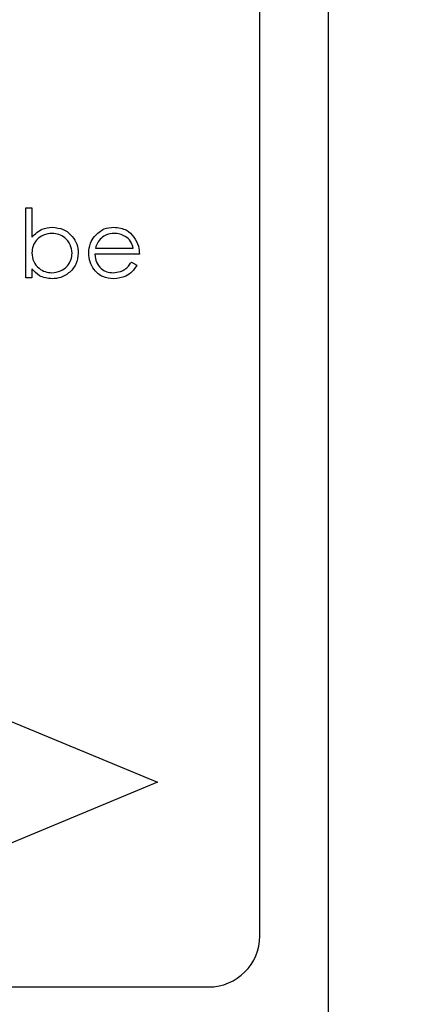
# Model space of a CAD drawing. Header units: millimetres. Extents: x 0 to 2100, y 0 to 1485.
# Tile 16 of 44: x 1237 to 1249, y 796 to 825. Entities that reach past the tile are written whole.
import ezdxf

# ---------------------------------------------------------------- set-up
doc = ezdxf.new("R2010")
doc.units = ezdxf.units.MM
doc.header["$LTSCALE"] = 5
doc.dimstyles.new('SLDDIMSTYLE5', dxfattribs={"dimtxt": 0.18, "dimasz": 16.5, "dimexe": 0, "dimexo": 0.0625, "dimgap": 0, "dimtad": 0, "dimtih": 1, "dimtoh": 1, "dimdec": 0, "dimrnd": 1e-09, "dimzin": 0, "dimdsep": 46, "dimtxsty": 'Standard', "dimsah": 1, "dimcen": 0.09, "dimadec": 0, "dimazin": 0, "dimtfac": 16.5, "dimtdec": 0, "dimtofl": 0, "dimtmove": 0, "dimatfit": 3, "dimfxl": 0, "dimfrac": 2, "dimtolj": 1, "dimtzin": 0, "dimarcsym": 0})

msp = doc.modelspace()

# ---------------------------------------------------------------- linework, layer by layer
at = {"color": 7, "linetype": 'Continuous', "lineweight": 25}
for p, q in [((1246.519, 907.79), (1246.519, 737.79)), ((1244.519, 798.29), (1244.519, 847.29)), ((1237.652, 817.576), (1237.652, 819.627)), ((1237.652, 819.627), (1237.831, 819.627)), ((1237.831, 819.627), (1237.831, 818.772)), ((1239.696, 818.447), (1240.806, 818.447)), ((1240.985, 818.268), (1239.678, 818.268)), ((1240.749, 818.037), (1240.908, 817.953)), ((1237.831, 817.846), (1237.831, 817.576)), ((1237.831, 817.576), (1237.652, 817.576)), ((1235.483, 805.29), (1241.519, 802.79)), ((1241.519, 802.79), (1235.483, 800.29)), ((1218.019, 796.79), (1243.019, 796.79))]:
    msp.add_line(p, q, dxfattribs=at)
msp.add_arc((1243.019, 798.29), 1.5, 270, 0, dxfattribs=at)
for points, knots in [([(1237.831, 818.772), (1237.925, 818.864), (1238.093, 819.03), (1238.325, 819.053), (1238.428, 819.063)], [0, 0, 0, 0, 0.559294, 1, 1, 1, 1]), ([(1238.428, 819.063), (1238.54, 819.05), (1238.765, 819.024), (1239.013, 818.817), (1239.168, 818.568), (1239.183, 818.392), (1239.19, 818.304)], [0, 0, 0, 0, 0.279577, 0.559334, 0.779604, 1, 1, 1, 1]), ([(1239.666, 818.79), (1239.756, 818.879), (1239.917, 819.037), (1240.139, 819.055), (1240.238, 819.063)], [0, 0, 0, 0, 0.558577, 1, 1, 1, 1]), ([(1240.238, 819.063), (1240.368, 819.048), (1240.6, 819.021), (1240.757, 818.85), (1240.826, 818.775)], [0, 0, 0, 0, 0.558919, 1, 1, 1, 1]), ([(1238.423, 818.883), (1238.337, 818.873), (1238.166, 818.852), (1237.966, 818.705), (1237.849, 818.512), (1237.837, 818.377), (1237.831, 818.309)], [0, 0, 0, 0, 0.279786, 0.559477, 0.779627, 1, 1, 1, 1]), ([(1239.011, 818.304), (1238.999, 818.389), (1238.974, 818.559), (1238.818, 818.75), (1238.625, 818.863), (1238.49, 818.877), (1238.423, 818.883)], [0, 0, 0, 0, 0.279403, 0.559104, 0.779552, 1, 1, 1, 1]), ([(1239.498, 818.302), (1239.507, 818.402), (1239.523, 818.579), (1239.622, 818.726), (1239.666, 818.79)], [0, 0, 0, 0, 0.559427, 1, 1, 1, 1]), ([(1239.87, 818.746), (1239.827, 818.697), (1239.749, 818.609), (1239.712, 818.497), (1239.696, 818.447)], [0, 0, 0, 0, 0.5587953, 1, 1, 1, 1]), ([(1240.247, 818.883), (1240.169, 818.877), (1240.031, 818.864), (1239.919, 818.782), (1239.87, 818.746)], [0, 0, 0, 0, 0.559458, 1, 1, 1, 1]), ([(1240.806, 818.447), (1240.784, 818.517), (1240.74, 818.655), (1240.586, 818.794), (1240.416, 818.87), (1240.303, 818.879), (1240.247, 818.883)], [0, 0, 0, 0, 0.280138, 0.559194, 0.779598, 1, 1, 1, 1]), ([(1240.826, 818.775), (1240.878, 818.687), (1240.971, 818.53), (1240.981, 818.348), (1240.985, 818.268)], [0, 0, 0, 0, 0.558897, 1, 1, 1, 1]), ([(1237.831, 818.309), (1237.841, 818.223), (1237.86, 818.049), (1238.021, 817.858), (1238.217, 817.746), (1238.352, 817.735), (1238.42, 817.729)], [0, 0, 0, 0, 0.279639, 0.559192, 0.779512, 1, 1, 1, 1]), ([(1238.42, 817.729), (1238.506, 817.739), (1238.677, 817.759), (1238.872, 817.911), (1238.989, 818.102), (1239.004, 818.236), (1239.011, 818.304)], [0, 0, 0, 0, 0.279756, 0.559279, 0.779725, 1, 1, 1, 1]), ([(1239.19, 818.304), (1239.177, 818.191), (1239.149, 817.967), (1238.937, 817.723), (1238.686, 817.572), (1238.51, 817.557), (1238.422, 817.55)], [0, 0, 0, 0, 0.279433, 0.559216, 0.779559, 1, 1, 1, 1]), ([(1240.233, 817.55), (1240.122, 817.56), (1239.9, 817.58), (1239.661, 817.793), (1239.522, 818.043), (1239.506, 818.216), (1239.498, 818.302)], [0, 0, 0, 0, 0.279885, 0.558859, 0.779462, 1, 1, 1, 1]), ([(1239.678, 818.268), (1239.687, 818.189), (1239.705, 818.03), (1239.847, 817.851), (1240.024, 817.745), (1240.148, 817.735), (1240.211, 817.729)], [0, 0, 0, 0, 0.279963, 0.559359, 0.779526, 1, 1, 1, 1]), ([(1240.211, 817.729), (1240.284, 817.737), (1240.406, 817.748), (1240.561, 817.822), (1240.668, 817.919), (1240.722, 817.998), (1240.749, 818.037)], [0, 0, 0, 0, 0.339465, 0.559626, 0.779498, 1, 1, 1, 1]), ([(1238.422, 817.55), (1238.29, 817.565), (1238.055, 817.592), (1237.9, 817.768), (1237.831, 817.846)], [0, 0, 0, 0, 0.558922, 1, 1, 1, 1]), ([(1240.908, 817.953), (1240.868, 817.887), (1240.786, 817.755), (1240.556, 817.585), (1240.356, 817.563), (1240.233, 817.55)], [0, 0, 0, 0, 0.280919, 0.561407, 1, 1, 1, 1])]:
    msp.add_open_spline(points, degree=3, knots=knots, dxfattribs=at)

# ---------------------------------------------------------------- leaders
at = {"color": 7, "linetype": 'Continuous', "lineweight": 0}
msp.add_leader([(1112.282, 807.499), (1249.286, 682.221)], dimstyle='SLDDIMSTYLE5', dxfattribs=at)

doc.saveas('drawing.dxf')
